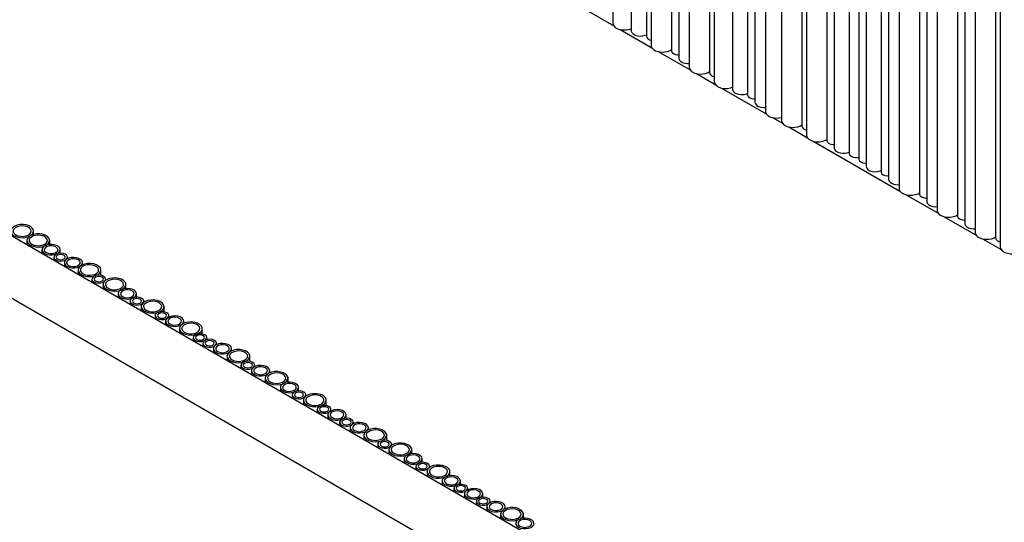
# Model space of a CAD drawing. Header units: millimetres. Extents: x -7035 to 2595, y 73 to 4643.
# Tile 19 of 36: x -2130 to -1699, y 2402 to 2622. Entities that reach past the tile are written whole.
import ezdxf

# ---------------------------------------------------------------- set-up
doc = ezdxf.new("R2010")
doc.units = ezdxf.units.MM
doc.header["$LTSCALE"] = 15

msp = doc.modelspace()

# ---------------------------------------------------------------- linework, layer by layer
for p, q in [((-1870.47, 3821.06), (-1870.47, 2620.75)), ((-1862.43, 3817.82), (-1862.43, 2617.5)), ((-1855.83, 3815.4), (-1855.83, 2615.08)), ((-1853.76, 3811.42), (-1853.76, 2611.11)), ((-1844.87, 3809.08), (-1844.87, 2608.76)), ((-1841.68, 3805.84), (-1841.68, 2605.52)), ((-1837.06, 3801.78), (-1837.06, 2601.47)), ((-1828.17, 3799.43), (-1828.17, 2599.12)), ((-1826.11, 3795.46), (-1826.11, 2595.14)), ((-1818.08, 3792.21), (-1818.08, 2591.9)), ((-1811.47, 3789.79), (-1811.47, 2589.48)), ((-1808.28, 3786.56), (-1808.28, 2586.24)), ((-1803.66, 3782.5), (-1803.66, 2582.18)), ((-1796.59, 3778.42), (-1796.59, 2578.1)), ((-1787.7, 3776.07), (-1787.7, 2575.76)), ((-1785.64, 3772.09), (-1785.64, 2571.78)), ((-1776.75, 3769.75), (-1776.75, 2569.43)), ((-1773.55, 3766.51), (-1773.55, 2566.2)), ((-1766.95, 3764.09), (-1766.95, 2563.78)), ((-1762.7, 3761.64), (-1762.7, 2561.33)), ((-1759.51, 3758.4), (-1759.51, 2558.09)), ((-1752.91, 3755.98), (-1752.91, 2555.67)), ((-1749.71, 3752.75), (-1749.71, 2552.43)), ((-1745.1, 3748.69), (-1745.1, 2548.37)), ((-1736.21, 3746.34), (-1736.21, 2546.03)), ((-1733.01, 3743.11), (-1733.01, 2542.79)), ((-1728.4, 3739.05), (-1728.4, 2538.73)), ((-1719.51, 3736.7), (-1719.51, 2536.39)), ((-1716.31, 3733.47), (-1716.31, 2533.15)), ((-1711.7, 3729.41), (-1711.7, 2529.09)), ((-1702.8, 3727.06), (-1702.8, 2526.75)), ((-1700.74, 3723.08), (-1700.74, 2522.77)), ((-1811.43, 2341.37), (-2355.9, 2655.69)), ((-1826.07, 2322.54), (-2369.83, 2636.45)), ((-1888.29, 2630.16), (-1870.1, 2619.66)), ((-1867.34, 2618.07), (-1853.4, 2610.02)), ((-1850.64, 2608.43), (-1836.7, 2600.38)), ((-1833.94, 2598.79), (-1825.74, 2594.06)), ((-1822.99, 2592.47), (-1803.3, 2581.1)), ((-1800.54, 2579.51), (-1796.22, 2577.02)), ((-1793.47, 2575.43), (-1785.27, 2570.69)), ((-1782.52, 2569.1), (-1744.73, 2547.29)), ((-1741.98, 2545.7), (-1728.03, 2537.65)), ((-1725.28, 2536.06), (-1711.33, 2528.01)), ((-2124.36, 2528.34), (-2124.36, 2529.79)), ((-2127.28, 2525.71), (-2127.28, 2523.71)), ((-2117.28, 2523.93), (-2117.28, 2525.71)), ((-1708.57, 2526.42), (-1700.37, 2521.68)), ((-2120.67, 2521.65), (-2120.67, 2519.89)), ((-2112.67, 2520.14), (-2112.67, 2521.65)), ((-2115.48, 2518.41), (-2115.48, 2516.89)), ((-2110.87, 2516), (-2110.87, 2514.23)), ((-2109.48, 2517.75), (-2109.48, 2518.41)), ((-2102.87, 2515.05), (-2102.87, 2516)), ((-2104.84, 2512.75), (-2104.84, 2510.75)), ((-2094.84, 2510.42), (-2094.84, 2512.75)), ((-2098.77, 2508.77), (-2098.77, 2507.25)), ((-2092.77, 2508.24), (-2092.77, 2508.77)), ((-2093.88, 2506.43), (-2093.88, 2504.43)), ((-2087.27, 2502.37), (-2087.27, 2500.61)), ((-2083.88, 2504.65), (-2083.88, 2506.43)), ((-2079.27, 2500.86), (-2079.27, 2502.37)), ((-2082.07, 2499.13), (-2082.07, 2497.61)), ((-2076.07, 2498.6), (-2076.07, 2499.13)), ((-2077.18, 2496.79), (-2077.18, 2494.79)), ((-2067.18, 2494.45), (-2067.18, 2496.79)), ((-2071.12, 2492.81), (-2071.12, 2491.29)), ((-2066.51, 2490.39), (-2066.51, 2488.63)), ((-2065.12, 2492.14), (-2065.12, 2492.81)), ((-2058.51, 2489.44), (-2058.51, 2490.39)), ((-2060.48, 2487.15), (-2060.48, 2485.15)), ((-2050.48, 2484.81), (-2050.48, 2487.15)), ((-2054.42, 2483.17), (-2054.42, 2481.65)), ((-2048.42, 2482.29), (-2048.42, 2483.17)), ((-2050.18, 2480.72), (-2050.18, 2479.2)), ((-2045.57, 2478.3), (-2045.57, 2476.54)), ((-2044.18, 2480.05), (-2044.18, 2480.72)), ((-2037.57, 2477.35), (-2037.57, 2478.3)), ((-2039.54, 2475.06), (-2039.54, 2473.06)), ((-2029.54, 2472.72), (-2029.54, 2475.06)), ((-2033.48, 2471.08), (-2033.48, 2469.56)), ((-2028.87, 2468.66), (-2028.87, 2466.9)), ((-2027.48, 2470.41), (-2027.48, 2471.08)), ((-2020.87, 2467.71), (-2020.87, 2468.66)), ((-2022.84, 2465.41), (-2022.84, 2463.41)), ((-2012.84, 2463.64), (-2012.84, 2465.41)), ((-2016.22, 2461.36), (-2016.22, 2459.59)), ((-2008.22, 2459.83), (-2008.22, 2461.36)), ((-2011.07, 2458.1), (-2011.07, 2456.62)), ((-2006.1, 2455.75), (-2006.1, 2453.75)), ((-2005.07, 2457.51), (-2005.07, 2458.1)), ((-1996.1, 2453.42), (-1996.1, 2455.75)), ((-2000.04, 2451.77), (-2000.04, 2450.25)), ((-1994.04, 2451.11), (-1994.04, 2451.77)), ((-1995.43, 2449.35), (-1995.43, 2447.59)), ((-1987.43, 2447.85), (-1987.43, 2449.35)), ((-1990.24, 2446.12), (-1990.24, 2444.6)), ((-1985.63, 2443.7), (-1985.63, 2441.94)), ((-1984.24, 2445.45), (-1984.24, 2446.12)), ((-1977.63, 2442.75), (-1977.63, 2443.7)), ((-1979.6, 2440.45), (-1979.6, 2438.45)), ((-1969.6, 2438.12), (-1969.6, 2440.45)), ((-1973.54, 2436.48), (-1973.54, 2434.95)), ((-1968.65, 2434.13), (-1968.65, 2432.13)), ((-1967.54, 2435.94), (-1967.54, 2436.48)), ((-1958.65, 2432.35), (-1958.65, 2434.13)), ((-1962.03, 2430.07), (-1962.03, 2428.31)), ((-1954.03, 2428.56), (-1954.03, 2430.07)), ((-1956.84, 2426.84), (-1956.84, 2425.31)), ((-1950.84, 2426.3), (-1950.84, 2426.84)), ((-1951.95, 2424.49), (-1951.95, 2422.49)), ((-1945.33, 2420.43), (-1945.33, 2418.67)), ((-1941.95, 2422.71), (-1941.95, 2424.49)), ((-1937.33, 2418.92), (-1937.33, 2420.43)), ((-1940.14, 2417.19), (-1940.14, 2415.67)), ((-1934.14, 2416.53), (-1934.14, 2417.19)), ((-1935.53, 2414.77), (-1935.53, 2413.01)), ((-1927.53, 2413.27), (-1927.53, 2414.77)), ((-1930.34, 2411.54), (-1930.34, 2410.02)), ((-1925.73, 2409.12), (-1925.73, 2407.36)), ((-1924.34, 2410.87), (-1924.34, 2411.54)), ((-1917.73, 2408.17), (-1917.73, 2409.12)), ((-1919.7, 2405.87), (-1919.7, 2403.87)), ((-1909.7, 2404.1), (-1909.7, 2405.87))]:
    msp.add_line(p, q)
at = {"flags": 128}
for points in [[(-1870.47, 2620.75), (-1870.44, 2620.45), (-1870.12, 2619.69), (-1869.45, 2619), (-1868.49, 2618.45), (-1867.3, 2618.06), (-1865.98, 2617.88), (-1864.62, 2617.9), (-1863.32, 2618.14), (-1862.43, 2618.45)], [(-1862.43, 2617.5), (-1862.43, 2617.42), (-1862.21, 2616.74), (-1861.65, 2616.13), (-1860.81, 2615.65), (-1859.75, 2615.32), (-1858.58, 2615.2), (-1857.4, 2615.27), (-1856.31, 2615.55), (-1855.83, 2615.75)], [(-1853.76, 2611.11), (-1853.74, 2610.81), (-1853.42, 2610.05), (-1852.75, 2609.36), (-1851.79, 2608.81), (-1850.6, 2608.42), (-1849.28, 2608.23), (-1847.91, 2608.26), (-1846.62, 2608.5), (-1845.48, 2608.93), (-1844.87, 2609.29)], [(-1844.87, 2608.76), (-1844.86, 2608.61), (-1844.59, 2608.03), (-1843.99, 2607.54), (-1843.14, 2607.19), (-1842.13, 2607.04), (-1841.68, 2607.03)], [(-1841.68, 2605.52), (-1841.68, 2605.44), (-1841.46, 2604.76), (-1840.9, 2604.15), (-1840.06, 2603.67), (-1839, 2603.34), (-1837.83, 2603.22), (-1837.06, 2603.24)], [(-1837.06, 2601.47), (-1837.04, 2601.17), (-1836.71, 2600.41), (-1836.05, 2599.72), (-1835.08, 2599.17), (-1833.9, 2598.78), (-1832.57, 2598.59), (-1831.21, 2598.62), (-1829.92, 2598.86), (-1828.78, 2599.29), (-1828.17, 2599.65)], [(-1826.11, 2595.14), (-1826.08, 2594.85), (-1825.76, 2594.08), (-1825.09, 2593.4), (-1824.13, 2592.84), (-1822.94, 2592.46), (-1821.62, 2592.27), (-1820.26, 2592.3), (-1818.96, 2592.53), (-1818.08, 2592.85)], [(-1818.08, 2591.9), (-1818.07, 2591.81), (-1817.85, 2591.14), (-1817.3, 2590.53), (-1816.45, 2590.04), (-1815.4, 2589.72), (-1814.23, 2589.59), (-1813.04, 2589.67), (-1811.95, 2589.94), (-1811.47, 2590.15)], [(-1811.47, 2589.48), (-1811.46, 2589.33), (-1811.19, 2588.75), (-1810.59, 2588.25), (-1809.74, 2587.91), (-1808.73, 2587.75), (-1808.28, 2587.75)], [(-1808.28, 2586.24), (-1808.28, 2586.16), (-1808.06, 2585.48), (-1807.5, 2584.87), (-1806.65, 2584.38), (-1805.6, 2584.06), (-1804.43, 2583.93), (-1803.66, 2583.96)], [(-1803.66, 2582.18), (-1803.64, 2581.89), (-1803.31, 2581.12), (-1802.65, 2580.44), (-1801.68, 2579.88), (-1800.5, 2579.5), (-1799.17, 2579.31), (-1797.81, 2579.34), (-1796.59, 2579.56)], [(-1796.59, 2578.1), (-1796.56, 2577.81), (-1796.24, 2577.04), (-1795.58, 2576.36), (-1794.61, 2575.8), (-1793.43, 2575.42), (-1792.1, 2575.23), (-1790.74, 2575.26), (-1789.44, 2575.49), (-1788.3, 2575.93), (-1787.7, 2576.29)], [(-1785.64, 2571.78), (-1785.61, 2571.48), (-1785.29, 2570.72), (-1784.62, 2570.03), (-1783.66, 2569.48), (-1782.47, 2569.09), (-1781.15, 2568.91), (-1779.79, 2568.93), (-1778.49, 2569.17), (-1777.35, 2569.6), (-1776.75, 2569.96)], [(-1776.75, 2569.43), (-1776.73, 2569.28), (-1776.46, 2568.7), (-1775.87, 2568.21), (-1775.01, 2567.86), (-1774.01, 2567.71), (-1773.55, 2567.7)], [(-1773.55, 2566.2), (-1773.55, 2566.11), (-1773.33, 2565.43), (-1772.77, 2564.82), (-1771.93, 2564.34), (-1770.87, 2564.02), (-1769.7, 2563.89), (-1768.52, 2563.96), (-1767.43, 2564.24), (-1766.95, 2564.44)], [(-1766.95, 2563.78), (-1766.94, 2563.62), (-1766.67, 2563.04), (-1766.07, 2562.55), (-1765.21, 2562.21), (-1764.21, 2562.05), (-1763.17, 2562.1), (-1762.7, 2562.2)], [(-1762.7, 2561.33), (-1762.69, 2561.17), (-1762.42, 2560.59), (-1761.83, 2560.1), (-1760.97, 2559.76), (-1759.97, 2559.6), (-1759.51, 2559.6)], [(-1759.51, 2558.09), (-1759.51, 2558), (-1759.29, 2557.33), (-1758.73, 2556.72), (-1757.89, 2556.23), (-1756.83, 2555.91), (-1755.66, 2555.78), (-1754.48, 2555.86), (-1753.38, 2556.13), (-1752.91, 2556.34)], [(-1752.91, 2555.67), (-1752.9, 2555.52), (-1752.63, 2554.94), (-1752.03, 2554.45), (-1751.17, 2554.1), (-1750.17, 2553.94), (-1749.71, 2553.94)], [(-1749.71, 2552.43), (-1749.71, 2552.35), (-1749.49, 2551.67), (-1748.93, 2551.06), (-1748.09, 2550.58), (-1747.04, 2550.25), (-1745.86, 2550.13), (-1745.1, 2550.15)], [(-1745.1, 2548.37), (-1745.07, 2548.08), (-1744.75, 2547.32), (-1744.08, 2546.63), (-1743.12, 2546.07), (-1741.93, 2545.69), (-1740.61, 2545.5), (-1739.25, 2545.53), (-1737.95, 2545.77), (-1736.81, 2546.2), (-1736.21, 2546.56)], [(-1736.21, 2546.03), (-1736.19, 2545.88), (-1735.92, 2545.3), (-1735.33, 2544.8), (-1734.47, 2544.46), (-1733.47, 2544.3), (-1733.01, 2544.3)], [(-1733.01, 2542.79), (-1733.01, 2542.71), (-1732.79, 2542.03), (-1732.23, 2541.42), (-1731.39, 2540.93), (-1730.34, 2540.61), (-1729.16, 2540.48), (-1728.4, 2540.51)], [(-1728.4, 2538.73), (-1728.37, 2538.44), (-1728.05, 2537.67), (-1727.38, 2536.99), (-1726.42, 2536.43), (-1725.23, 2536.05), (-1723.91, 2535.86), (-1722.55, 2535.89), (-1721.25, 2536.13), (-1720.11, 2536.56), (-1719.51, 2536.92)], [(-2132.89, 2527.75), (-2131.81, 2527.28), (-2130.54, 2526.99), (-2129.19, 2526.91), (-2127.84, 2527.04), (-2126.61, 2527.38), (-2125.59, 2527.9), (-2124.84, 2528.55), (-2124.43, 2529.3), (-2124.38, 2530.09), (-2124.7, 2530.85), (-2125.37, 2531.54), (-2126.33, 2532.09), (-2127.52, 2532.48), (-2128.84, 2532.66), (-2130.21, 2532.64), (-2131.5, 2532.4), (-2132.64, 2531.97), (-2133.54, 2531.38), (-2134.12, 2530.67), (-2134.35, 2529.89), (-2134.21, 2529.11), (-2133.71, 2528.38), (-2132.89, 2527.75)], [(-1719.51, 2536.39), (-1719.49, 2536.24), (-1719.22, 2535.66), (-1718.63, 2535.16), (-1717.77, 2534.82), (-1716.77, 2534.66), (-1716.31, 2534.66)], [(-1716.31, 2533.15), (-1716.31, 2533.06), (-1716.09, 2532.39), (-1715.53, 2531.78), (-1714.69, 2531.29), (-1713.63, 2530.97), (-1712.46, 2530.84), (-1711.7, 2530.87)], [(-2132.18, 2528.16), (-2131.23, 2527.75), (-2130.1, 2527.52), (-2128.91, 2527.5), (-2127.76, 2527.68), (-2126.75, 2528.04), (-2125.97, 2528.56), (-2125.49, 2529.19), (-2125.36, 2529.88), (-2125.58, 2530.56), (-2126.14, 2531.16), (-2126.98, 2531.65), (-2128.03, 2531.97), (-2129.21, 2532.1), (-2130.39, 2532.02), (-2131.48, 2531.75), (-2132.39, 2531.3), (-2133.02, 2530.72), (-2133.33, 2530.05), (-2133.29, 2529.36), (-2132.89, 2528.71), (-2132.18, 2528.16)], [(-2125.82, 2523.67), (-2124.74, 2523.19), (-2123.47, 2522.91), (-2122.11, 2522.83), (-2120.77, 2522.96), (-2119.54, 2523.3), (-2118.52, 2523.81), (-2117.77, 2524.47), (-2117.36, 2525.22), (-2117.31, 2526.01), (-2117.63, 2526.77), (-2118.3, 2527.45), (-2119.26, 2528.01), (-2120.45, 2528.4), (-2121.77, 2528.58), (-2123.13, 2528.56), (-2124.43, 2528.32), (-2125.57, 2527.89), (-2126.47, 2527.29), (-2127.05, 2526.58), (-2127.28, 2525.81), (-2127.14, 2525.03), (-2126.64, 2524.3), (-2125.82, 2523.67)], [(-1711.7, 2529.09), (-1711.67, 2528.8), (-1711.35, 2528.03), (-1710.68, 2527.35), (-1709.72, 2526.79), (-1708.53, 2526.41), (-1707.21, 2526.22), (-1705.85, 2526.25), (-1704.55, 2526.49), (-1703.41, 2526.92), (-1702.8, 2527.28)], [(-2125.11, 2524.08), (-2124.15, 2523.67), (-2123.03, 2523.44), (-2121.84, 2523.42), (-2120.69, 2523.59), (-2119.68, 2523.96), (-2118.9, 2524.48), (-2118.42, 2525.11), (-2118.29, 2525.8), (-2118.51, 2526.47), (-2119.07, 2527.08), (-2119.91, 2527.57), (-2120.96, 2527.89), (-2122.14, 2528.02), (-2123.32, 2527.94), (-2124.41, 2527.67), (-2125.32, 2527.22), (-2125.95, 2526.63), (-2126.26, 2525.97), (-2126.22, 2525.28), (-2125.82, 2524.63), (-2125.11, 2524.08)], [(-2119.5, 2520.02), (-2118.54, 2519.61), (-2117.41, 2519.38), (-2116.22, 2519.36), (-2115.07, 2519.53), (-2114.06, 2519.9), (-2113.28, 2520.42), (-2112.8, 2521.05), (-2112.67, 2521.74), (-2112.89, 2522.41), (-2113.45, 2523.02), (-2114.29, 2523.51), (-2115.35, 2523.83), (-2116.52, 2523.96), (-2117.7, 2523.88), (-2118.8, 2523.61), (-2119.7, 2523.16), (-2120.33, 2522.57), (-2120.64, 2521.91), (-2120.6, 2521.22), (-2120.2, 2520.57), (-2119.5, 2520.02)], [(-2118.79, 2520.43), (-2117.94, 2520.08), (-2116.93, 2519.93), (-2115.89, 2519.98), (-2114.95, 2520.23), (-2114.21, 2520.66), (-2113.77, 2521.2), (-2113.68, 2521.8), (-2113.95, 2522.38), (-2114.55, 2522.88), (-2115.4, 2523.22), (-2116.41, 2523.38), (-2117.44, 2523.32), (-2118.39, 2523.07), (-2119.12, 2522.64), (-2119.57, 2522.1), (-2119.66, 2521.5), (-2119.39, 2520.92), (-2118.79, 2520.43)], [(-2114.6, 2517.19), (-2113.74, 2516.85), (-2112.74, 2516.69), (-2111.7, 2516.74), (-2110.75, 2517), (-2110.02, 2517.42), (-2109.58, 2517.97), (-2109.49, 2518.57), (-2109.76, 2519.15), (-2110.35, 2519.64), (-2111.21, 2519.98), (-2112.21, 2520.14), (-2113.25, 2520.09), (-2114.2, 2519.83), (-2114.93, 2519.41), (-2115.37, 2518.86), (-2115.46, 2518.26), (-2115.19, 2517.68), (-2114.6, 2517.19)], [(-1700.74, 2522.77), (-1700.72, 2522.47), (-1700.39, 2521.71), (-1699.73, 2521.02), (-1698.76, 2520.47), (-1697.58, 2520.08), (-1696.25, 2519.9), (-1694.89, 2519.92), (-1693.59, 2520.16), (-1692.46, 2520.59), (-1691.85, 2520.96)], [(-2113.89, 2517.6), (-2113.24, 2517.35), (-2112.48, 2517.26), (-2111.71, 2517.35), (-2111.06, 2517.6), (-2110.63, 2517.97), (-2110.48, 2518.41), (-2110.63, 2518.86), (-2111.06, 2519.23), (-2111.71, 2519.48), (-2112.48, 2519.57), (-2113.24, 2519.48), (-2113.89, 2519.23), (-2114.32, 2518.86), (-2114.48, 2518.41), (-2114.32, 2517.97), (-2113.89, 2517.6)], [(-2109.7, 2514.36), (-2108.74, 2513.95), (-2107.61, 2513.73), (-2106.42, 2513.7), (-2105.27, 2513.88), (-2104.26, 2514.24), (-2103.48, 2514.77), (-2103.01, 2515.4), (-2102.87, 2516.08), (-2103.09, 2516.76), (-2103.65, 2517.37), (-2104.49, 2517.85), (-2105.55, 2518.17), (-2106.72, 2518.3), (-2107.9, 2518.23), (-2109, 2517.95), (-2109.9, 2517.5), (-2110.54, 2516.92), (-2110.84, 2516.25), (-2110.8, 2515.57), (-2110.41, 2514.92), (-2109.7, 2514.36)], [(-2108.99, 2514.77), (-2108.14, 2514.43), (-2107.13, 2514.27), (-2106.09, 2514.32), (-2105.15, 2514.58), (-2104.41, 2515), (-2103.97, 2515.55), (-2103.88, 2516.15), (-2104.15, 2516.73), (-2104.75, 2517.22), (-2105.6, 2517.56), (-2106.61, 2517.72), (-2107.65, 2517.67), (-2108.59, 2517.41), (-2109.33, 2516.99), (-2109.77, 2516.44), (-2109.86, 2515.84), (-2109.59, 2515.26), (-2108.99, 2514.77)], [(-2103.37, 2510.71), (-2102.29, 2510.24), (-2101.02, 2509.95), (-2099.67, 2509.87), (-2098.33, 2510), (-2097.1, 2510.34), (-2096.07, 2510.86), (-2095.32, 2511.51), (-2094.91, 2512.26), (-2094.86, 2513.05), (-2095.19, 2513.81), (-2095.85, 2514.5), (-2096.82, 2515.05), (-2098, 2515.44), (-2099.33, 2515.62), (-2100.69, 2515.6), (-2101.99, 2515.36), (-2103.12, 2514.93), (-2104.02, 2514.34), (-2104.6, 2513.63), (-2104.84, 2512.85), (-2104.7, 2512.07), (-2104.2, 2511.34), (-2103.37, 2510.71)], [(-2102.67, 2511.12), (-2101.71, 2510.71), (-2100.58, 2510.48), (-2099.39, 2510.46), (-2098.24, 2510.64), (-2097.23, 2511), (-2096.45, 2511.52), (-2095.97, 2512.15), (-2095.84, 2512.84), (-2096.06, 2513.51), (-2096.62, 2514.12), (-2097.46, 2514.61), (-2098.52, 2514.93), (-2099.69, 2515.06), (-2100.87, 2514.98), (-2101.97, 2514.71), (-2102.87, 2514.26), (-2103.5, 2513.68), (-2103.81, 2513.01), (-2103.77, 2512.32), (-2103.37, 2511.67), (-2102.67, 2511.12)], [(-2097.9, 2507.55), (-2097.04, 2507.2), (-2096.04, 2507.05), (-2095, 2507.1), (-2094.05, 2507.36), (-2093.32, 2507.78), (-2092.88, 2508.33), (-2092.79, 2508.92), (-2093.06, 2509.51), (-2093.65, 2510), (-2094.51, 2510.34), (-2095.51, 2510.5), (-2096.55, 2510.45), (-2097.5, 2510.19), (-2098.23, 2509.77), (-2098.67, 2509.22), (-2098.76, 2508.62), (-2098.49, 2508.04), (-2097.9, 2507.55)], [(-2097.19, 2507.96), (-2096.54, 2507.71), (-2095.77, 2507.62), (-2095.01, 2507.71), (-2094.36, 2507.96), (-2093.93, 2508.33), (-2093.77, 2508.77), (-2093.93, 2509.22), (-2094.36, 2509.59), (-2095.01, 2509.84), (-2095.77, 2509.93), (-2096.54, 2509.84), (-2097.19, 2509.59), (-2097.62, 2509.22), (-2097.77, 2508.77), (-2097.62, 2508.33), (-2097.19, 2507.96)], [(-2092.42, 2504.39), (-2091.33, 2503.91), (-2090.07, 2503.62), (-2088.71, 2503.54), (-2087.37, 2503.68), (-2086.14, 2504.01), (-2085.11, 2504.53), (-2084.37, 2505.19), (-2083.96, 2505.94), (-2083.91, 2506.72), (-2084.23, 2507.49), (-2084.9, 2508.17), (-2085.86, 2508.73), (-2087.05, 2509.11), (-2088.37, 2509.3), (-2089.73, 2509.27), (-2091.03, 2509.03), (-2092.17, 2508.6), (-2093.06, 2508.01), (-2093.65, 2507.3), (-2093.88, 2506.53), (-2093.74, 2505.74), (-2093.24, 2505.01), (-2092.42, 2504.39)], [(-2091.71, 2504.8), (-2090.75, 2504.39), (-2089.63, 2504.16), (-2088.44, 2504.13), (-2087.28, 2504.31), (-2086.27, 2504.68), (-2085.5, 2505.2), (-2085.02, 2505.83), (-2084.89, 2506.51), (-2085.11, 2507.19), (-2085.67, 2507.8), (-2086.51, 2508.29), (-2087.56, 2508.61), (-2088.73, 2508.74), (-2089.92, 2508.66), (-2091.01, 2508.38), (-2091.92, 2507.93), (-2092.55, 2507.35), (-2092.86, 2506.69), (-2092.81, 2506), (-2092.42, 2505.35), (-2091.71, 2504.8)], [(-2086.09, 2500.74), (-2085.14, 2500.33), (-2084.01, 2500.1), (-2082.82, 2500.07), (-2081.67, 2500.25), (-2080.66, 2500.62), (-2079.88, 2501.14), (-2079.4, 2501.77), (-2079.27, 2502.46), (-2079.49, 2503.13), (-2080.05, 2503.74), (-2080.89, 2504.23), (-2081.94, 2504.55), (-2083.12, 2504.68), (-2084.3, 2504.6), (-2085.39, 2504.32), (-2086.3, 2503.88), (-2086.93, 2503.29), (-2087.24, 2502.63), (-2087.2, 2501.94), (-2086.8, 2501.29), (-2086.09, 2500.74)], [(-2085.39, 2501.14), (-2084.53, 2500.8), (-2083.53, 2500.64), (-2082.49, 2500.7), (-2081.55, 2500.95), (-2080.81, 2501.38), (-2080.37, 2501.92), (-2080.28, 2502.52), (-2080.55, 2503.1), (-2081.14, 2503.59), (-2082, 2503.94), (-2083, 2504.09), (-2084.04, 2504.04), (-2084.99, 2503.79), (-2085.72, 2503.36), (-2086.16, 2502.82), (-2086.25, 2502.22), (-2085.98, 2501.64), (-2085.39, 2501.14)], [(-2081.2, 2497.91), (-2080.34, 2497.56), (-2079.34, 2497.41), (-2078.3, 2497.46), (-2077.35, 2497.71), (-2076.62, 2498.14), (-2076.18, 2498.68), (-2076.09, 2499.28), (-2076.36, 2499.86), (-2076.95, 2500.36), (-2077.81, 2500.7), (-2078.81, 2500.86), (-2079.85, 2500.81), (-2080.79, 2500.55), (-2081.53, 2500.13), (-2081.97, 2499.58), (-2082.06, 2498.98), (-2081.79, 2498.4), (-2081.2, 2497.91)], [(-2080.49, 2498.32), (-2079.84, 2498.07), (-2079.07, 2497.98), (-2078.31, 2498.07), (-2077.66, 2498.32), (-2077.23, 2498.69), (-2077.07, 2499.13), (-2077.23, 2499.57), (-2077.66, 2499.95), (-2078.31, 2500.2), (-2079.07, 2500.29), (-2079.84, 2500.2), (-2080.49, 2499.95), (-2080.92, 2499.57), (-2081.07, 2499.13), (-2080.92, 2498.69), (-2080.49, 2498.32)], [(-2075.72, 2494.75), (-2074.63, 2494.27), (-2073.37, 2493.98), (-2072.01, 2493.9), (-2070.67, 2494.04), (-2069.44, 2494.37), (-2068.41, 2494.89), (-2067.67, 2495.55), (-2067.26, 2496.3), (-2067.21, 2497.08), (-2067.53, 2497.85), (-2068.2, 2498.53), (-2069.16, 2499.09), (-2070.35, 2499.47), (-2071.67, 2499.66), (-2073.03, 2499.63), (-2074.33, 2499.39), (-2075.47, 2498.96), (-2076.36, 2498.37), (-2076.95, 2497.66), (-2077.18, 2496.89), (-2077.04, 2496.1), (-2076.54, 2495.37), (-2075.72, 2494.75)], [(-2075.01, 2495.15), (-2074.05, 2494.75), (-2072.93, 2494.52), (-2071.73, 2494.49), (-2070.58, 2494.67), (-2069.57, 2495.04), (-2068.8, 2495.56), (-2068.32, 2496.19), (-2068.19, 2496.87), (-2068.41, 2497.55), (-2068.96, 2498.16), (-2069.81, 2498.65), (-2070.86, 2498.97), (-2072.03, 2499.09), (-2073.22, 2499.02), (-2074.31, 2498.74), (-2075.21, 2498.29), (-2075.85, 2497.71), (-2076.16, 2497.05), (-2076.11, 2496.36), (-2075.72, 2495.71), (-2075.01, 2495.15)], [(-2070.24, 2491.58), (-2069.39, 2491.24), (-2068.38, 2491.08), (-2067.34, 2491.14), (-2066.4, 2491.39), (-2065.66, 2491.82), (-2065.22, 2492.36), (-2065.13, 2492.96), (-2065.4, 2493.54), (-2066, 2494.03), (-2066.85, 2494.38), (-2067.86, 2494.53), (-2068.9, 2494.48), (-2069.84, 2494.23), (-2070.58, 2493.8), (-2071.02, 2493.26), (-2071.11, 2492.66), (-2070.84, 2492.08), (-2070.24, 2491.58)], [(-2069.53, 2491.99), (-2068.89, 2491.74), (-2068.12, 2491.65), (-2067.35, 2491.74), (-2066.71, 2491.99), (-2066.27, 2492.37), (-2066.12, 2492.81), (-2066.27, 2493.25), (-2066.71, 2493.63), (-2067.35, 2493.88), (-2068.12, 2493.96), (-2068.89, 2493.88), (-2069.53, 2493.63), (-2069.97, 2493.25), (-2070.12, 2492.81), (-2069.97, 2492.37), (-2069.53, 2491.99)], [(-2065.34, 2488.76), (-2064.38, 2488.35), (-2063.26, 2488.12), (-2062.07, 2488.09), (-2060.91, 2488.27), (-2059.9, 2488.64), (-2059.13, 2489.16), (-2058.65, 2489.79), (-2058.52, 2490.48), (-2058.74, 2491.15), (-2059.3, 2491.76), (-2060.14, 2492.25), (-2061.19, 2492.57), (-2062.36, 2492.7), (-2063.55, 2492.62), (-2064.64, 2492.34), (-2065.55, 2491.9), (-2066.18, 2491.31), (-2066.49, 2490.65), (-2066.44, 2489.96), (-2066.05, 2489.31), (-2065.34, 2488.76)], [(-2064.63, 2489.16), (-2063.78, 2488.82), (-2062.78, 2488.66), (-2061.74, 2488.72), (-2060.79, 2488.97), (-2060.06, 2489.4), (-2059.62, 2489.94), (-2059.53, 2490.54), (-2059.79, 2491.12), (-2060.39, 2491.61), (-2061.25, 2491.96), (-2062.25, 2492.11), (-2063.29, 2492.06), (-2064.23, 2491.81), (-2064.97, 2491.38), (-2065.41, 2490.84), (-2065.5, 2490.24), (-2065.23, 2489.66), (-2064.63, 2489.16)], [(-2059.02, 2485.1), (-2057.93, 2484.63), (-2056.67, 2484.34), (-2055.31, 2484.26), (-2053.97, 2484.39), (-2052.74, 2484.73), (-2051.71, 2485.25), (-2050.97, 2485.91), (-2050.55, 2486.66), (-2050.51, 2487.44), (-2050.83, 2488.2), (-2051.5, 2488.89), (-2052.46, 2489.45), (-2053.65, 2489.83), (-2054.97, 2490.02), (-2056.33, 2489.99), (-2057.63, 2489.75), (-2058.77, 2489.32), (-2059.66, 2488.73), (-2060.25, 2488.02), (-2060.48, 2487.24), (-2060.34, 2486.46), (-2059.84, 2485.73), (-2059.02, 2485.1)], [(-2058.31, 2485.51), (-2057.35, 2485.1), (-2056.23, 2484.88), (-2055.03, 2484.85), (-2053.88, 2485.03), (-2052.87, 2485.4), (-2052.1, 2485.92), (-2051.62, 2486.55), (-2051.48, 2487.23), (-2051.71, 2487.91), (-2052.26, 2488.52), (-2053.11, 2489), (-2054.16, 2489.33), (-2055.33, 2489.45), (-2056.52, 2489.38), (-2057.61, 2489.1), (-2058.51, 2488.65), (-2059.15, 2488.07), (-2059.46, 2487.4), (-2059.41, 2486.72), (-2059.02, 2486.07), (-2058.31, 2485.51)], [(-2053.54, 2481.94), (-2052.69, 2481.6), (-2051.68, 2481.44), (-2050.64, 2481.49), (-2049.7, 2481.75), (-2048.96, 2482.17), (-2048.52, 2482.72), (-2048.43, 2483.32), (-2048.7, 2483.9), (-2049.3, 2484.39), (-2050.15, 2484.74), (-2051.16, 2484.89), (-2052.2, 2484.84), (-2053.14, 2484.59), (-2053.88, 2484.16), (-2054.32, 2483.62), (-2054.41, 2483.02), (-2054.14, 2482.44), (-2053.54, 2481.94)], [(-2052.83, 2482.35), (-2052.18, 2482.1), (-2051.42, 2482.01), (-2050.65, 2482.1), (-2050, 2482.35), (-2049.57, 2482.73), (-2049.42, 2483.17), (-2049.57, 2483.61), (-2050, 2483.98), (-2050.65, 2484.23), (-2051.42, 2484.32), (-2052.18, 2484.23), (-2052.83, 2483.98), (-2053.27, 2483.61), (-2053.42, 2483.17), (-2053.27, 2482.73), (-2052.83, 2482.35)], [(-2049.3, 2479.49), (-2048.44, 2479.15), (-2047.44, 2478.99), (-2046.4, 2479.05), (-2045.46, 2479.3), (-2044.72, 2479.73), (-2044.28, 2480.27), (-2044.19, 2480.87), (-2044.46, 2481.45), (-2045.05, 2481.94), (-2045.91, 2482.29), (-2046.91, 2482.44), (-2047.95, 2482.39), (-2048.9, 2482.14), (-2049.63, 2481.71), (-2050.07, 2481.17), (-2050.16, 2480.57), (-2049.9, 2479.99), (-2049.3, 2479.49)], [(-2048.59, 2479.9), (-2047.94, 2479.65), (-2047.18, 2479.56), (-2046.41, 2479.65), (-2045.76, 2479.9), (-2045.33, 2480.28), (-2045.18, 2480.72), (-2045.33, 2481.16), (-2045.76, 2481.53), (-2046.41, 2481.79), (-2047.18, 2481.87), (-2047.94, 2481.79), (-2048.59, 2481.53), (-2049.02, 2481.16), (-2049.18, 2480.72), (-2049.02, 2480.28), (-2048.59, 2479.9)], [(-2044.4, 2476.67), (-2043.44, 2476.26), (-2042.31, 2476.03), (-2041.12, 2476), (-2039.97, 2476.18), (-2038.96, 2476.55), (-2038.18, 2477.07), (-2037.71, 2477.7), (-2037.57, 2478.38), (-2037.79, 2479.06), (-2038.35, 2479.67), (-2039.19, 2480.16), (-2040.25, 2480.48), (-2041.42, 2480.61), (-2042.61, 2480.53), (-2043.7, 2480.25), (-2044.6, 2479.8), (-2045.24, 2479.22), (-2045.55, 2478.56), (-2045.5, 2477.87), (-2045.11, 2477.22), (-2044.4, 2476.67)], [(-2043.69, 2477.07), (-2042.84, 2476.73), (-2041.83, 2476.57), (-2040.79, 2476.63), (-2039.85, 2476.88), (-2039.11, 2477.31), (-2038.67, 2477.85), (-2038.58, 2478.45), (-2038.85, 2479.03), (-2039.45, 2479.52), (-2040.3, 2479.87), (-2041.31, 2480.02), (-2042.35, 2479.97), (-2043.29, 2479.72), (-2044.03, 2479.29), (-2044.47, 2478.75), (-2044.56, 2478.15), (-2044.29, 2477.57), (-2043.69, 2477.07)], [(-2038.07, 2473.01), (-2036.99, 2472.54), (-2035.72, 2472.25), (-2034.37, 2472.17), (-2033.03, 2472.3), (-2031.8, 2472.64), (-2030.77, 2473.16), (-2030.02, 2473.82), (-2029.61, 2474.57), (-2029.56, 2475.35), (-2029.89, 2476.11), (-2030.55, 2476.8), (-2031.52, 2477.36), (-2032.7, 2477.74), (-2034.03, 2477.93), (-2035.39, 2477.9), (-2036.69, 2477.66), (-2037.82, 2477.23), (-2038.72, 2476.64), (-2039.3, 2475.93), (-2039.54, 2475.15), (-2039.4, 2474.37), (-2038.9, 2473.64), (-2038.07, 2473.01)], [(-2037.37, 2473.42), (-2036.41, 2473.01), (-2035.28, 2472.79), (-2034.09, 2472.76), (-2032.94, 2472.94), (-2031.93, 2473.31), (-2031.15, 2473.83), (-2030.67, 2474.46), (-2030.54, 2475.14), (-2030.76, 2475.82), (-2031.32, 2476.43), (-2032.16, 2476.91), (-2033.22, 2477.24), (-2034.39, 2477.36), (-2035.57, 2477.29), (-2036.67, 2477.01), (-2037.57, 2476.56), (-2038.2, 2475.98), (-2038.51, 2475.31), (-2038.47, 2474.63), (-2038.08, 2473.98), (-2037.37, 2473.42)], [(-2032.6, 2469.85), (-2031.74, 2469.51), (-2030.74, 2469.35), (-2029.7, 2469.4), (-2028.75, 2469.66), (-2028.02, 2470.08), (-2027.58, 2470.63), (-2027.49, 2471.23), (-2027.76, 2471.81), (-2028.35, 2472.3), (-2029.21, 2472.65), (-2030.21, 2472.8), (-2031.25, 2472.75), (-2032.2, 2472.5), (-2032.93, 2472.07), (-2033.37, 2471.53), (-2033.46, 2470.93), (-2033.19, 2470.35), (-2032.6, 2469.85)], [(-2031.89, 2470.26), (-2031.24, 2470.01), (-2030.48, 2469.92), (-2029.71, 2470.01), (-2029.06, 2470.26), (-2028.63, 2470.64), (-2028.48, 2471.08), (-2028.63, 2471.52), (-2029.06, 2471.89), (-2029.71, 2472.14), (-2030.48, 2472.23), (-2031.24, 2472.14), (-2031.89, 2471.89), (-2032.32, 2471.52), (-2032.48, 2471.08), (-2032.32, 2470.64), (-2031.89, 2470.26)], [(-2027.7, 2467.02), (-2026.74, 2466.62), (-2025.61, 2466.39), (-2024.42, 2466.36), (-2023.27, 2466.54), (-2022.26, 2466.91), (-2021.48, 2467.43), (-2021.01, 2468.06), (-2020.87, 2468.74), (-2021.09, 2469.42), (-2021.65, 2470.03), (-2022.49, 2470.52), (-2023.55, 2470.84), (-2024.72, 2470.96), (-2025.9, 2470.89), (-2027, 2470.61), (-2027.9, 2470.16), (-2028.54, 2469.58), (-2028.84, 2468.92), (-2028.8, 2468.23), (-2028.41, 2467.58), (-2027.7, 2467.02)], [(-2026.99, 2467.43), (-2026.14, 2467.09), (-2025.13, 2466.93), (-2024.09, 2466.98), (-2023.15, 2467.24), (-2022.41, 2467.66), (-2021.97, 2468.21), (-2021.88, 2468.81), (-2022.15, 2469.39), (-2022.75, 2469.88), (-2023.6, 2470.23), (-2024.61, 2470.38), (-2025.65, 2470.33), (-2026.59, 2470.08), (-2027.33, 2469.65), (-2027.77, 2469.11), (-2027.86, 2468.51), (-2027.59, 2467.93), (-2026.99, 2467.43)], [(-2021.37, 2463.37), (-2020.29, 2462.9), (-2019.02, 2462.61), (-2017.67, 2462.53), (-2016.33, 2462.66), (-2015.1, 2463), (-2014.07, 2463.52), (-2013.32, 2464.17), (-2012.91, 2464.92), (-2012.86, 2465.71), (-2013.19, 2466.47), (-2013.85, 2467.16), (-2014.82, 2467.71), (-2016, 2468.1), (-2017.33, 2468.29), (-2018.69, 2468.26), (-2019.99, 2468.02), (-2021.12, 2467.59), (-2022.02, 2467), (-2022.6, 2466.29), (-2022.83, 2465.51), (-2022.7, 2464.73), (-2022.2, 2464), (-2021.37, 2463.37)], [(-2020.67, 2463.78), (-2019.71, 2463.37), (-2018.58, 2463.15), (-2017.39, 2463.12), (-2016.24, 2463.3), (-2015.23, 2463.66), (-2014.45, 2464.19), (-2013.97, 2464.82), (-2013.84, 2465.5), (-2014.06, 2466.18), (-2014.62, 2466.79), (-2015.46, 2467.27), (-2016.52, 2467.59), (-2017.69, 2467.72), (-2018.87, 2467.64), (-2019.97, 2467.37), (-2020.87, 2466.92), (-2021.5, 2466.34), (-2021.81, 2465.67), (-2021.77, 2464.99), (-2021.37, 2464.34), (-2020.67, 2463.78)], [(-2015.05, 2459.72), (-2014.09, 2459.31), (-2012.96, 2459.09), (-2011.77, 2459.06), (-2010.62, 2459.24), (-2009.61, 2459.6), (-2008.83, 2460.13), (-2008.36, 2460.76), (-2008.22, 2461.44), (-2008.44, 2462.12), (-2009, 2462.73), (-2009.85, 2463.21), (-2010.9, 2463.53), (-2012.07, 2463.66), (-2013.26, 2463.59), (-2014.35, 2463.31), (-2015.25, 2462.86), (-2015.89, 2462.28), (-2016.2, 2461.61), (-2016.15, 2460.93), (-2015.76, 2460.28), (-2015.05, 2459.72)], [(-2014.34, 2460.13), (-2013.49, 2459.79), (-2012.48, 2459.63), (-2011.44, 2459.68), (-2010.5, 2459.94), (-2009.76, 2460.36), (-2009.32, 2460.91), (-2009.23, 2461.51), (-2009.5, 2462.09), (-2010.1, 2462.58), (-2010.95, 2462.92), (-2011.96, 2463.08), (-2013, 2463.03), (-2013.94, 2462.77), (-2014.68, 2462.35), (-2015.12, 2461.8), (-2015.21, 2461.2), (-2014.94, 2460.62), (-2014.34, 2460.13)], [(-2010.19, 2456.88), (-2009.33, 2456.53), (-2008.33, 2456.38), (-2007.29, 2456.43), (-2006.34, 2456.68), (-2005.61, 2457.11), (-2005.17, 2457.65), (-2005.08, 2458.25), (-2005.35, 2458.84), (-2005.94, 2459.33), (-2006.8, 2459.67), (-2007.8, 2459.83), (-2008.84, 2459.78), (-2009.79, 2459.52), (-2010.52, 2459.1), (-2010.96, 2458.55), (-2011.05, 2457.95), (-2010.78, 2457.37), (-2010.19, 2456.88)], [(-2009.48, 2457.29), (-2008.83, 2457.04), (-2008.07, 2456.95), (-2007.3, 2457.04), (-2006.65, 2457.29), (-2006.22, 2457.66), (-2006.07, 2458.1), (-2006.22, 2458.54), (-2006.65, 2458.92), (-2007.3, 2459.17), (-2008.07, 2459.26), (-2008.83, 2459.17), (-2009.48, 2458.92), (-2009.91, 2458.54), (-2010.07, 2458.1), (-2009.91, 2457.66), (-2009.48, 2457.29)], [(-2004.64, 2453.71), (-2003.55, 2453.24), (-2002.28, 2452.95), (-2000.93, 2452.87), (-1999.59, 2453), (-1998.36, 2453.34), (-1997.33, 2453.86), (-1996.58, 2454.51), (-1996.17, 2455.26), (-1996.13, 2456.05), (-1996.45, 2456.81), (-1997.12, 2457.5), (-1998.08, 2458.05), (-1999.27, 2458.44), (-2000.59, 2458.62), (-2001.95, 2458.6), (-2003.25, 2458.36), (-2004.39, 2457.93), (-2005.28, 2457.34), (-2005.87, 2456.63), (-2006.1, 2455.85), (-2005.96, 2455.07), (-2005.46, 2454.34), (-2004.64, 2453.71)], [(-2003.93, 2454.12), (-2002.97, 2453.71), (-2001.84, 2453.48), (-2000.65, 2453.46), (-1999.5, 2453.64), (-1998.49, 2454), (-1997.71, 2454.52), (-1997.24, 2455.15), (-1997.1, 2455.84), (-1997.32, 2456.51), (-1997.88, 2457.12), (-1998.72, 2457.61), (-1999.78, 2457.93), (-2000.95, 2458.06), (-2002.14, 2457.98), (-2003.23, 2457.71), (-2004.13, 2457.26), (-2004.77, 2456.68), (-2005.08, 2456.01), (-2005.03, 2455.32), (-2004.64, 2454.67), (-2003.93, 2454.12)], [(-1999.16, 2450.55), (-1998.31, 2450.2), (-1997.3, 2450.05), (-1996.26, 2450.1), (-1995.32, 2450.36), (-1994.58, 2450.78), (-1994.14, 2451.33), (-1994.05, 2451.92), (-1994.32, 2452.51), (-1994.92, 2453), (-1995.77, 2453.34), (-1996.78, 2453.5), (-1997.81, 2453.45), (-1998.76, 2453.19), (-1999.49, 2452.77), (-1999.93, 2452.22), (-2000.03, 2451.62), (-1999.76, 2451.04), (-1999.16, 2450.55)], [(-1998.45, 2450.96), (-1997.8, 2450.71), (-1997.04, 2450.62), (-1996.27, 2450.71), (-1995.62, 2450.96), (-1995.19, 2451.33), (-1995.04, 2451.77), (-1995.19, 2452.22), (-1995.62, 2452.59), (-1996.27, 2452.84), (-1997.04, 2452.93), (-1997.8, 2452.84), (-1998.45, 2452.59), (-1998.88, 2452.22), (-1999.04, 2451.77), (-1998.88, 2451.33), (-1998.45, 2450.96)], [(-1994.26, 2447.72), (-1993.3, 2447.31), (-1992.17, 2447.08), (-1990.98, 2447.06), (-1989.83, 2447.24), (-1988.82, 2447.6), (-1988.04, 2448.13), (-1987.57, 2448.76), (-1987.43, 2449.44), (-1987.66, 2450.12), (-1988.21, 2450.73), (-1989.06, 2451.21), (-1990.11, 2451.53), (-1991.28, 2451.66), (-1992.47, 2451.58), (-1993.56, 2451.31), (-1994.46, 2450.86), (-1995.1, 2450.28), (-1995.41, 2449.61), (-1995.36, 2448.92), (-1994.97, 2448.27), (-1994.26, 2447.72)], [(-1993.55, 2448.13), (-1992.7, 2447.78), (-1991.69, 2447.63), (-1990.65, 2447.68), (-1989.71, 2447.94), (-1988.97, 2448.36), (-1988.53, 2448.91), (-1988.44, 2449.5), (-1988.71, 2450.09), (-1989.31, 2450.58), (-1990.16, 2450.92), (-1991.17, 2451.08), (-1992.21, 2451.03), (-1993.15, 2450.77), (-1993.89, 2450.35), (-1994.33, 2449.8), (-1994.42, 2449.2), (-1994.15, 2448.62), (-1993.55, 2448.13)], [(-1989.36, 2444.89), (-1988.51, 2444.55), (-1987.5, 2444.39), (-1986.46, 2444.44), (-1985.52, 2444.7), (-1984.78, 2445.12), (-1984.34, 2445.67), (-1984.25, 2446.27), (-1984.52, 2446.85), (-1985.12, 2447.34), (-1985.97, 2447.69), (-1986.98, 2447.84), (-1988.02, 2447.79), (-1988.96, 2447.54), (-1989.7, 2447.11), (-1990.14, 2446.57), (-1990.23, 2445.97), (-1989.96, 2445.39), (-1989.36, 2444.89)], [(-1988.65, 2445.3), (-1988, 2445.05), (-1987.24, 2444.96), (-1986.47, 2445.05), (-1985.82, 2445.3), (-1985.39, 2445.68), (-1985.24, 2446.12), (-1985.39, 2446.56), (-1985.82, 2446.93), (-1986.47, 2447.18), (-1987.24, 2447.27), (-1988, 2447.18), (-1988.65, 2446.93), (-1989.09, 2446.56), (-1989.24, 2446.12), (-1989.09, 2445.68), (-1988.65, 2445.3)], [(-1984.46, 2442.06), (-1983.5, 2441.66), (-1982.38, 2441.43), (-1981.19, 2441.4), (-1980.03, 2441.58), (-1979.02, 2441.95), (-1978.25, 2442.47), (-1977.77, 2443.1), (-1977.64, 2443.78), (-1977.86, 2444.46), (-1978.41, 2445.07), (-1979.26, 2445.56), (-1980.31, 2445.88), (-1981.48, 2446.01), (-1982.67, 2445.93), (-1983.76, 2445.65), (-1984.67, 2445.2), (-1985.3, 2444.62), (-1985.61, 2443.96), (-1985.56, 2443.27), (-1985.17, 2442.62), (-1984.46, 2442.06)], [(-1983.75, 2442.47), (-1982.9, 2442.13), (-1981.89, 2441.97), (-1980.86, 2442.02), (-1979.91, 2442.28), (-1979.18, 2442.7), (-1978.74, 2443.25), (-1978.64, 2443.85), (-1978.91, 2444.43), (-1979.51, 2444.92), (-1980.37, 2445.27), (-1981.37, 2445.42), (-1982.41, 2445.37), (-1983.35, 2445.12), (-1984.09, 2444.69), (-1984.53, 2444.15), (-1984.62, 2443.55), (-1984.35, 2442.97), (-1983.75, 2442.47)], [(-1978.14, 2438.41), (-1977.05, 2437.94), (-1975.79, 2437.65), (-1974.43, 2437.57), (-1973.09, 2437.7), (-1971.86, 2438.04), (-1970.83, 2438.56), (-1970.09, 2439.21), (-1969.67, 2439.96), (-1969.63, 2440.75), (-1969.95, 2441.51), (-1970.62, 2442.2), (-1971.58, 2442.75), (-1972.77, 2443.14), (-1974.09, 2443.33), (-1975.45, 2443.3), (-1976.75, 2443.06), (-1977.89, 2442.63), (-1978.78, 2442.04), (-1979.37, 2441.33), (-1979.6, 2440.55), (-1979.46, 2439.77), (-1978.96, 2439.04), (-1978.14, 2438.41)], [(-1977.43, 2438.82), (-1976.47, 2438.41), (-1975.35, 2438.19), (-1974.15, 2438.16), (-1973, 2438.34), (-1971.99, 2438.7), (-1971.21, 2439.23), (-1970.74, 2439.86), (-1970.6, 2440.54), (-1970.83, 2441.22), (-1971.38, 2441.83), (-1972.23, 2442.31), (-1973.28, 2442.63), (-1974.45, 2442.76), (-1975.64, 2442.69), (-1976.73, 2442.41), (-1977.63, 2441.96), (-1978.27, 2441.38), (-1978.58, 2440.71), (-1978.53, 2440.03), (-1978.14, 2439.38), (-1977.43, 2438.82)], [(-1972.66, 2435.25), (-1971.81, 2434.91), (-1970.8, 2434.75), (-1969.76, 2434.8), (-1968.82, 2435.06), (-1968.08, 2435.48), (-1967.64, 2436.03), (-1967.55, 2436.63), (-1967.82, 2437.21), (-1968.42, 2437.7), (-1969.27, 2438.05), (-1970.28, 2438.2), (-1971.31, 2438.15), (-1972.26, 2437.89), (-1973, 2437.47), (-1973.44, 2436.92), (-1973.53, 2436.33), (-1973.26, 2435.74), (-1972.66, 2435.25)], [(-1971.95, 2435.66), (-1971.3, 2435.41), (-1970.54, 2435.32), (-1969.77, 2435.41), (-1969.12, 2435.66), (-1968.69, 2436.03), (-1968.54, 2436.48), (-1968.69, 2436.92), (-1969.12, 2437.29), (-1969.77, 2437.54), (-1970.54, 2437.63), (-1971.3, 2437.54), (-1971.95, 2437.29), (-1972.39, 2436.92), (-1972.54, 2436.48), (-1972.39, 2436.03), (-1971.95, 2435.66)], [(-1967.18, 2432.09), (-1966.1, 2431.61), (-1964.83, 2431.33), (-1963.48, 2431.25), (-1962.13, 2431.38), (-1960.9, 2431.72), (-1959.88, 2432.23), (-1959.13, 2432.89), (-1958.72, 2433.64), (-1958.67, 2434.43), (-1959, 2435.19), (-1959.66, 2435.87), (-1960.63, 2436.43), (-1961.81, 2436.82), (-1963.14, 2437), (-1964.5, 2436.98), (-1965.79, 2436.74), (-1966.93, 2436.31), (-1967.83, 2435.71), (-1968.41, 2435), (-1968.64, 2434.23), (-1968.5, 2433.45), (-1968.01, 2432.72), (-1967.18, 2432.09)], [(-1966.48, 2432.5), (-1965.52, 2432.09), (-1964.39, 2431.86), (-1963.2, 2431.84), (-1962.05, 2432.01), (-1961.04, 2432.38), (-1960.26, 2432.9), (-1959.78, 2433.53), (-1959.65, 2434.22), (-1959.87, 2434.89), (-1960.43, 2435.5), (-1961.27, 2435.99), (-1962.33, 2436.31), (-1963.5, 2436.44), (-1964.68, 2436.36), (-1965.78, 2436.09), (-1966.68, 2435.64), (-1967.31, 2435.05), (-1967.62, 2434.39), (-1967.58, 2433.7), (-1967.18, 2433.05), (-1966.48, 2432.5)], [(-1960.86, 2428.44), (-1959.9, 2428.03), (-1958.77, 2427.8), (-1957.58, 2427.78), (-1956.43, 2427.96), (-1955.42, 2428.32), (-1954.64, 2428.84), (-1954.17, 2429.47), (-1954.03, 2430.16), (-1954.25, 2430.83), (-1954.81, 2431.44), (-1955.65, 2431.93), (-1956.71, 2432.25), (-1957.88, 2432.38), (-1959.06, 2432.3), (-1960.16, 2432.03), (-1961.06, 2431.58), (-1961.7, 2430.99), (-1962, 2430.33), (-1961.96, 2429.64), (-1961.57, 2428.99), (-1960.86, 2428.44)], [(-1960.15, 2428.85), (-1959.3, 2428.5), (-1958.29, 2428.35), (-1957.25, 2428.4), (-1956.31, 2428.65), (-1955.57, 2429.08), (-1955.13, 2429.62), (-1955.04, 2430.22), (-1955.31, 2430.8), (-1955.91, 2431.3), (-1956.76, 2431.64), (-1957.77, 2431.8), (-1958.81, 2431.74), (-1959.75, 2431.49), (-1960.49, 2431.06), (-1960.93, 2430.52), (-1961.02, 2429.92), (-1960.75, 2429.34), (-1960.15, 2428.85)], [(-1955.96, 2425.61), (-1955.11, 2425.27), (-1954.1, 2425.11), (-1953.06, 2425.16), (-1952.12, 2425.42), (-1951.38, 2425.84), (-1950.94, 2426.39), (-1950.85, 2426.99), (-1951.12, 2427.57), (-1951.72, 2428.06), (-1952.57, 2428.4), (-1953.58, 2428.56), (-1954.61, 2428.51), (-1955.56, 2428.25), (-1956.3, 2427.83), (-1956.74, 2427.28), (-1956.83, 2426.68), (-1956.56, 2426.1), (-1955.96, 2425.61)], [(-1955.25, 2426.02), (-1954.6, 2425.77), (-1953.84, 2425.68), (-1953.07, 2425.77), (-1952.42, 2426.02), (-1951.99, 2426.39), (-1951.84, 2426.84), (-1951.99, 2427.28), (-1952.42, 2427.65), (-1953.07, 2427.9), (-1953.84, 2427.99), (-1954.6, 2427.9), (-1955.25, 2427.65), (-1955.69, 2427.28), (-1955.84, 2426.84), (-1955.69, 2426.39), (-1955.25, 2426.02)], [(-1950.48, 2422.45), (-1949.4, 2421.97), (-1948.13, 2421.69), (-1946.78, 2421.6), (-1945.43, 2421.74), (-1944.2, 2422.08), (-1943.18, 2422.59), (-1942.43, 2423.25), (-1942.02, 2424), (-1941.97, 2424.78), (-1942.29, 2425.55), (-1942.96, 2426.23), (-1943.93, 2426.79), (-1945.11, 2427.17), (-1946.43, 2427.36), (-1947.8, 2427.33), (-1949.09, 2427.1), (-1950.23, 2426.67), (-1951.13, 2426.07), (-1951.71, 2425.36), (-1951.94, 2424.59), (-1951.8, 2423.81), (-1951.3, 2423.07), (-1950.48, 2422.45)], [(-1949.77, 2422.86), (-1948.82, 2422.45), (-1947.69, 2422.22), (-1946.5, 2422.2), (-1945.35, 2422.37), (-1944.34, 2422.74), (-1943.56, 2423.26), (-1943.08, 2423.89), (-1942.95, 2424.58), (-1943.17, 2425.25), (-1943.73, 2425.86), (-1944.57, 2426.35), (-1945.63, 2426.67), (-1946.8, 2426.8), (-1947.98, 2426.72), (-1949.07, 2426.44), (-1949.98, 2426), (-1950.61, 2425.41), (-1950.92, 2424.75), (-1950.88, 2424.06), (-1950.48, 2423.41), (-1949.77, 2422.86)], [(-1944.16, 2418.8), (-1943.2, 2418.39), (-1942.07, 2418.16), (-1940.88, 2418.14), (-1939.73, 2418.31), (-1938.72, 2418.68), (-1937.94, 2419.2), (-1937.47, 2419.83), (-1937.33, 2420.52), (-1937.55, 2421.19), (-1938.11, 2421.8), (-1938.95, 2422.29), (-1940.01, 2422.61), (-1941.18, 2422.74), (-1942.36, 2422.66), (-1943.46, 2422.39), (-1944.36, 2421.94), (-1945, 2421.35), (-1945.3, 2420.69), (-1945.26, 2420), (-1944.87, 2419.35), (-1944.16, 2418.8)], [(-1943.45, 2419.21), (-1942.6, 2418.86), (-1941.59, 2418.71), (-1940.55, 2418.76), (-1939.61, 2419.01), (-1938.87, 2419.44), (-1938.43, 2419.98), (-1938.34, 2420.58), (-1938.61, 2421.16), (-1939.21, 2421.65), (-1940.06, 2422), (-1941.07, 2422.16), (-1942.11, 2422.1), (-1943.05, 2421.85), (-1943.79, 2421.42), (-1944.23, 2420.88), (-1944.32, 2420.28), (-1944.05, 2419.7), (-1943.45, 2419.21)], [(-1939.26, 2415.97), (-1938.4, 2415.62), (-1937.4, 2415.47), (-1936.36, 2415.52), (-1935.42, 2415.78), (-1934.68, 2416.2), (-1934.24, 2416.75), (-1934.15, 2417.34), (-1934.42, 2417.93), (-1935.02, 2418.42), (-1935.87, 2418.76), (-1936.88, 2418.92), (-1937.91, 2418.87), (-1938.86, 2418.61), (-1939.59, 2418.19), (-1940.03, 2417.64), (-1940.13, 2417.04), (-1939.86, 2416.46), (-1939.26, 2415.97)], [(-1938.55, 2416.38), (-1937.9, 2416.13), (-1937.14, 2416.04), (-1936.37, 2416.13), (-1935.72, 2416.38), (-1935.29, 2416.75), (-1935.14, 2417.19), (-1935.29, 2417.64), (-1935.72, 2418.01), (-1936.37, 2418.26), (-1937.14, 2418.35), (-1937.9, 2418.26), (-1938.55, 2418.01), (-1938.98, 2417.64), (-1939.14, 2417.19), (-1938.98, 2416.75), (-1938.55, 2416.38)], [(-1934.36, 2413.14), (-1933.4, 2412.73), (-1932.27, 2412.51), (-1931.08, 2412.48), (-1929.93, 2412.66), (-1928.92, 2413.02), (-1928.14, 2413.55), (-1927.67, 2414.18), (-1927.53, 2414.86), (-1927.76, 2415.54), (-1928.31, 2416.15), (-1929.16, 2416.63), (-1930.21, 2416.95), (-1931.38, 2417.08), (-1932.57, 2417), (-1933.66, 2416.73), (-1934.56, 2416.28), (-1935.2, 2415.7), (-1935.51, 2415.03), (-1935.46, 2414.34), (-1935.07, 2413.7), (-1934.36, 2413.14)], [(-1933.65, 2413.55), (-1932.8, 2413.2), (-1931.79, 2413.05), (-1930.75, 2413.1), (-1929.81, 2413.36), (-1929.07, 2413.78), (-1928.63, 2414.33), (-1928.54, 2414.93), (-1928.81, 2415.51), (-1929.41, 2416), (-1930.26, 2416.34), (-1931.27, 2416.5), (-1932.31, 2416.45), (-1933.25, 2416.19), (-1933.99, 2415.77), (-1934.43, 2415.22), (-1934.52, 2414.62), (-1934.25, 2414.04), (-1933.65, 2413.55)], [(-1929.46, 2410.31), (-1928.61, 2409.97), (-1927.6, 2409.81), (-1926.56, 2409.86), (-1925.62, 2410.12), (-1924.88, 2410.54), (-1924.44, 2411.09), (-1924.35, 2411.69), (-1924.62, 2412.27), (-1925.22, 2412.76), (-1926.07, 2413.11), (-1927.08, 2413.26), (-1928.12, 2413.21), (-1929.06, 2412.96), (-1929.8, 2412.53), (-1930.24, 2411.99), (-1930.33, 2411.39), (-1930.06, 2410.81), (-1929.46, 2410.31)], [(-1928.75, 2410.72), (-1928.1, 2410.47), (-1927.34, 2410.38), (-1926.57, 2410.47), (-1925.92, 2410.72), (-1925.49, 2411.1), (-1925.34, 2411.54), (-1925.49, 2411.98), (-1925.92, 2412.35), (-1926.57, 2412.6), (-1927.34, 2412.69), (-1928.1, 2412.6), (-1928.75, 2412.35), (-1929.19, 2411.98), (-1929.34, 2411.54), (-1929.19, 2411.1), (-1928.75, 2410.72)], [(-1924.56, 2407.49), (-1923.6, 2407.08), (-1922.48, 2406.85), (-1921.29, 2406.82), (-1920.13, 2407), (-1919.12, 2407.37), (-1918.35, 2407.89), (-1917.87, 2408.52), (-1917.74, 2409.2), (-1917.96, 2409.88), (-1918.51, 2410.49), (-1919.36, 2410.98), (-1920.41, 2411.3), (-1921.58, 2411.43), (-1922.77, 2411.35), (-1923.86, 2411.07), (-1924.76, 2410.62), (-1925.4, 2410.04), (-1925.71, 2409.38), (-1925.66, 2408.69), (-1925.27, 2408.04), (-1924.56, 2407.49)], [(-1923.85, 2407.89), (-1923, 2407.55), (-1921.99, 2407.39), (-1920.96, 2407.45), (-1920.01, 2407.7), (-1919.28, 2408.12), (-1918.84, 2408.67), (-1918.74, 2409.27), (-1919.01, 2409.85), (-1919.61, 2410.34), (-1920.47, 2410.69), (-1921.47, 2410.84), (-1922.51, 2410.79), (-1923.45, 2410.54), (-1924.19, 2410.11), (-1924.63, 2409.57), (-1924.72, 2408.97), (-1924.45, 2408.39), (-1923.85, 2407.89)], [(-1918.24, 2403.83), (-1917.15, 2403.36), (-1915.89, 2403.07), (-1914.53, 2402.99), (-1913.19, 2403.12), (-1911.96, 2403.46), (-1910.93, 2403.98), (-1910.19, 2404.64), (-1909.77, 2405.38), (-1909.73, 2406.17), (-1910.05, 2406.93), (-1910.72, 2407.62), (-1911.68, 2408.17), (-1912.87, 2408.56), (-1914.19, 2408.75), (-1915.55, 2408.72), (-1916.85, 2408.48), (-1917.99, 2408.05), (-1918.88, 2407.46), (-1919.47, 2406.75), (-1919.7, 2405.97), (-1919.56, 2405.19), (-1919.06, 2404.46), (-1918.24, 2403.83)], [(-1917.53, 2404.24), (-1916.57, 2403.83), (-1915.44, 2403.61), (-1914.25, 2403.58), (-1913.1, 2403.76), (-1912.09, 2404.12), (-1911.31, 2404.65), (-1910.84, 2405.28), (-1910.7, 2405.96), (-1910.93, 2406.64), (-1911.48, 2407.25), (-1912.33, 2407.73), (-1913.38, 2408.05), (-1914.55, 2408.18), (-1915.74, 2408.11), (-1916.83, 2407.83), (-1917.73, 2407.38), (-1918.37, 2406.8), (-1918.68, 2406.13), (-1918.63, 2405.45), (-1918.24, 2404.8), (-1917.53, 2404.24)], [(-1911.91, 2400.18), (-1910.95, 2399.77), (-1909.83, 2399.55), (-1908.64, 2399.52), (-1907.48, 2399.7), (-1906.47, 2400.07), (-1905.7, 2400.59), (-1905.22, 2401.22), (-1905.09, 2401.9), (-1905.31, 2402.58), (-1905.87, 2403.19), (-1906.71, 2403.67), (-1907.76, 2404), (-1908.93, 2404.12), (-1910.12, 2404.05), (-1911.21, 2403.77), (-1912.12, 2403.32), (-1912.75, 2402.74), (-1913.06, 2402.07), (-1913.01, 2401.39), (-1912.62, 2400.74), (-1911.91, 2400.18)], [(-1911.21, 2400.59), (-1910.35, 2400.25), (-1909.35, 2400.09), (-1908.31, 2400.14), (-1907.36, 2400.4), (-1906.63, 2400.82), (-1906.19, 2401.37), (-1906.1, 2401.97), (-1906.36, 2402.55), (-1906.96, 2403.04), (-1907.82, 2403.39), (-1908.82, 2403.54), (-1909.86, 2403.49), (-1910.8, 2403.23), (-1911.54, 2402.81), (-1911.98, 2402.26), (-1912.07, 2401.66), (-1911.8, 2401.08), (-1911.21, 2400.59)]]:
    msp.add_lwpolyline(points, dxfattribs=at)
for centre in [(-1853.68, 2615.66), (-1826.02, 2599.7), (-1785.55, 2576.33), (-1700.66, 2527.32)]:
    msp.add_arc(centre, 2.22, 195.0462, 267.81)

doc.saveas('drawing.dxf')
